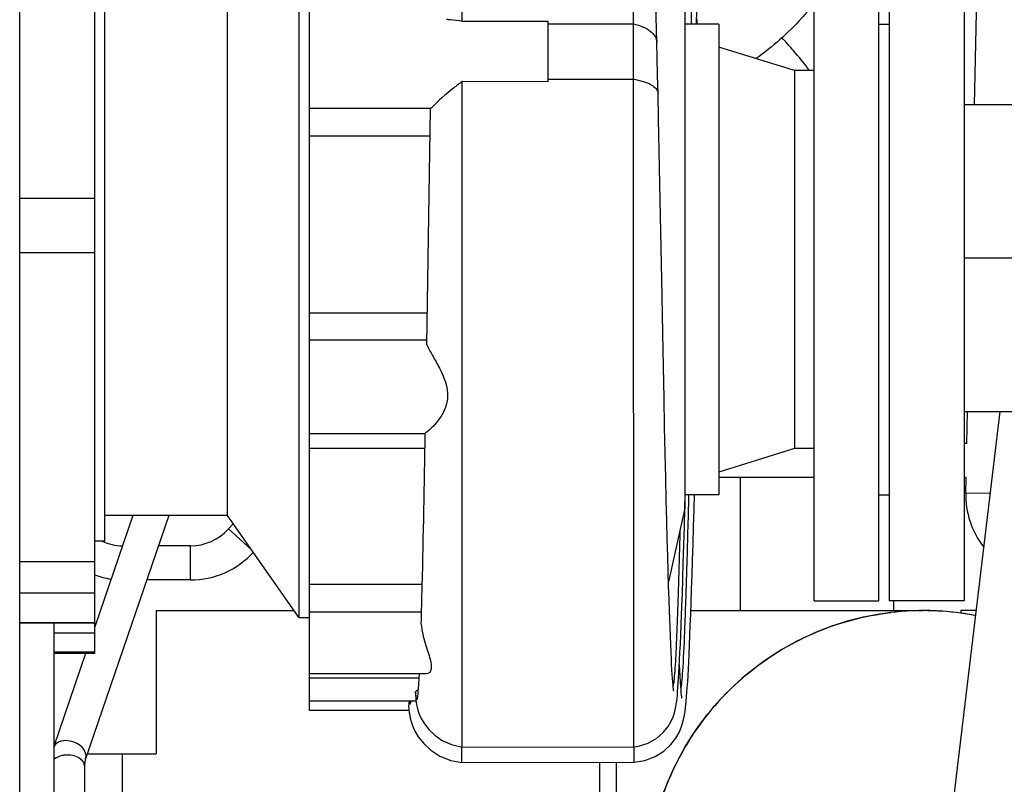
# Model space of a CAD drawing. Header units: millimetres. Extents: x 0 to 1189, y 0 to 841.
# Tile 20 of 169: x 484 to 496, y 277 to 286. Entities that reach past the tile are written whole.
import ezdxf

# ---------------------------------------------------------------- set-up
doc = ezdxf.new("R2010")
doc.units = ezdxf.units.MM
doc.header["$LTSCALE"] = 65.395
doc.linetypes.add('CENTER', pattern=[0.6, 0.375, -0.075, 0.075, -0.075])
doc.linetypes.add('PHANTOM', pattern=[0.8, 0.45, -0.05, 0.1, -0.05, 0.1, -0.05])
for name, color, linetype in [('1907_060000_TLKGS_KGS_V_ABL1190', 7, 'CONTINUOUS'), ('1907_061000_TLKGS_KGS_V_ABL1191', 7, 'CONTINUOUS'), ('1907_153200_21_ABL1495', 7, 'CONTINUOUS'), ('1907_153200_21_T3_PBL1496', 7, 'CONTINUOUS'), ('1907_153200_68_ABL1284', 7, 'CONTINUOUS'), ('1907_153200_68_T1_PBL1363', 7, 'CONTINUOUS'), ('1907_153200_76_ABL1267', 7, 'CONTINUOUS'), ('1907_153200_76_T2_PBL1338', 7, 'CONTINUOUS'), ('1907_153200_77_ABL1299', 7, 'CONTINUOUS'), ('1907_153200_77_T2_PBL1498', 7, 'CONTINUOUS'), ('1907_644000_03_SIMPLE1_T1_X_PBL1244', 7, 'CONTINUOUS'), ('1907_644000_03_SIMPLE1_X_ABL1243', 7, 'CONTINUOUS'), ('1907_644000_04_SIMPLE1_T1_X_PBL1246', 7, 'CONTINUOUS'), ('1907_644000_04_SIMPLE1_T2_X_PBL1351', 7, 'CONTINUOUS'), ('1907_644000_04_SIMPLE1_X_ABL1245', 7, 'CONTINUOUS'), ('1907_833000_31_SIMPLE1_C#AF0_ABL1238', 7, 'CONTINUOUS'), ('1907_833000_31_SIMPLE1_T2_C_PBL1239', 7, 'CONTINUOUS'), ('1907_836000_01_SIMPLE1_A_ABL1349', 7, 'CONTINUOUS'), ('1907_836000_01_SIMPLE1_T2_A_PBL1350', 7, 'CONTINUOUS'), ('1907_842000_17_SIMPLE1_H_ABL1279', 7, 'CONTINUOUS'), ('1907_842000_17_SIMPLE1_H_ABL1281', 7, 'CONTINUOUS'), ('1907_842000_17_SIMPLE1_T1_H_PBL1280', 7, 'CONTINUOUS'), ('1907_842000_17_SIMPLE1_T1_H_PBL1282', 7, 'CONTINUOUS'), ('1997_000000_TLKGS_MARKETING_ABL1174', 7, 'CONTINUOUS'), ('1997_030000_TLKGS_V_ABL1175', 7, 'CONTINUOUS'), ('1997_200000_TLKGS_V_ABL1229', 7, 'CONTINUOUS'), ('1997_252000_06_SIMPLE1_T1_X_PBL1290', 7, 'CONTINUOUS'), ('1997_252000_06_SIMPLE1_X_ABL1289', 7, 'CONTINUOUS'), ('1997_800000_TLKGS_V_ABL1237', 7, 'CONTINUOUS'), ('9M32C_GENSET_AUSBAUMASSE_ABL1144', 7, 'CONTINUOUS'), ('9M32C_GENSET_KPL_VERROHRUNG_ABL1133', 7, 'CONTINUOUS'), ('BOGEN-S-2D-90-88_9X3_2_PBL1853', 7, 'CONTINUOUS'), ('links_23_VBL1126', 7, 'CONTINUOUS')]:
    doc.layers.add(name, color=color, linetype=linetype)

# ---------------------------------------------------------------- blocks, each defined once
blk = doc.blocks.new('1907_153200_76_T2_PBL1338', base_point=(495.04, 277.06))
at = {"layer": '1907_153200_76_T2_PBL1338', "color": 7, "linetype": 'Continuous'}
for p, q in [((498.98, 277.453), (498.98, 279.462)), ((500.5, 277.453), (500.5, 279.462)), ((490.34, 276.516), (490.719, 276.516)), ((491.876, 276.516), (497.34, 276.516)), ((489.58, 274.536), (489.58, 275.756)), ((491.1, 274.536), (491.1, 275.756)), ((491.876, 274.996), (497.34, 274.996))]:
    blk.add_line(p, q, dxfattribs=at)
at = {"layer": '1907_153200_76_T2_PBL1338', "color": 2, "linetype": 'CENTER'}
for p, q in [((499.74, 277.453), (499.74, 279.462)), ((490.34, 275.756), (491.081, 275.756)), ((490.34, 274.537), (490.34, 275.756)), ((491.876, 275.756), (497.34, 275.756))]:
    blk.add_line(p, q, dxfattribs=at)
at = {"layer": '1907_153200_76_T2_PBL1338', "color": 9, "linetype": 'Continuous'}
for p, q in [((492.74, 276.516), (492.74, 274.996)), ((497.34, 276.516), (497.34, 274.996))]:
    blk.add_line(p, q, dxfattribs=at)
at = {"layer": '1907_153200_76_T2_PBL1338', "color": 7, "linetype": 'Continuous'}
blk.add_arc((490.34, 275.756), 0.76, 0, 180, dxfattribs=at)
for points in [[(498.98, 279.462), (498.98, 279.503), (498.987, 279.545), (499, 279.584)], [(500.484, 279.571), (500.494, 279.535), (500.5, 279.498), (500.5, 279.462)]]:
    blk.add_open_spline(points, degree=3, dxfattribs=at)
at = {"layer": '1907_153200_76_T2_PBL1338', "color": 9, "linetype": 'Continuous'}
for points, knots in [([(498.98, 277.453), (498.98, 277.507), (499.004, 277.618), (499.105, 277.763), (499.259, 277.879), (499.519, 277.987), (499.883, 278.011), (500.164, 277.913), (500.277, 277.833)], [0, 0, 0, 0, 0.100576, 0.2088, 0.328668, 0.459768, 0.73751, 1, 1, 1, 1]), ([(500.277, 277.833), (500.342, 277.787), (500.454, 277.677), (500.5, 277.525), (500.5, 277.453)], [0, 0, 0, 0, 0.528924, 1, 1, 1, 1])]:
    blk.add_open_spline(points, degree=3, knots=knots, dxfattribs=at)
at = {"layer": '1907_153200_76_T2_PBL1338', "color": 7, "linetype": 'Continuous'}
for points, knots in [([(497.34, 276.516), (497.573, 276.516), (497.916, 276.56), (498.33, 276.713), (498.708, 276.92), (498.98, 277.218), (498.98, 277.453)], [0, 0, 0, 0, 0.346586, 0.506644, 0.650424, 1, 1, 1, 1]), ([(497.34, 274.996), (497.736, 274.996), (498.515, 275.107), (499.551, 275.6), (500.188, 276.286), (500.454, 276.937), (500.5, 277.282), (500.5, 277.453)], [0, 0, 0, 0, 0.269367, 0.526032, 0.766671, 0.88384, 1, 1, 1, 1])]:
    blk.add_open_spline(points, degree=3, knots=knots, dxfattribs=at)
at = {"layer": '1907_153200_76_T2_PBL1338', "color": 2, "linetype": 'CENTER'}
blk.add_open_spline([(497.34, 275.756), (497.379, 275.759), (497.437, 275.763), (497.514, 275.768), (497.573, 275.773), (497.621, 275.776), (497.66, 275.779), (497.689, 275.781), (497.718, 275.783), (497.743, 275.784), (497.762, 275.786), (497.774, 275.786), (497.784, 275.787), (497.791, 275.788), (497.797, 275.788), (497.802, 275.788), (497.804, 275.789), (497.806, 275.789), (497.808, 275.789), (497.81, 275.79), (497.814, 275.79), (497.82, 275.792), (497.827, 275.793), (497.836, 275.795), (497.848, 275.798), (497.867, 275.802), (497.89, 275.807), (497.918, 275.813), (497.946, 275.819), (497.983, 275.827), (498.03, 275.837), (498.077, 275.847), (498.114, 275.854), (498.142, 275.86), (498.17, 275.866), (498.194, 275.871), (498.212, 275.875), (498.224, 275.878), (498.233, 275.88), (498.24, 275.881), (498.246, 275.883), (498.25, 275.884), (498.252, 275.884), (498.254, 275.884), (498.256, 275.885), (498.258, 275.886), (498.262, 275.887), (498.267, 275.889), (498.274, 275.892), (498.282, 275.895), (498.293, 275.899), (498.31, 275.905), (498.332, 275.914), (498.358, 275.923), (498.383, 275.933), (498.418, 275.946), (498.461, 275.962), (498.504, 275.978), (498.539, 275.991), (498.564, 276.001), (498.59, 276.011), (498.612, 276.019), (498.629, 276.025), (498.64, 276.029), (498.648, 276.033), (498.655, 276.035), (498.66, 276.037), (498.664, 276.038), (498.666, 276.039), (498.668, 276.04), (498.669, 276.041), (498.671, 276.042), (498.675, 276.044), (498.679, 276.047), (498.685, 276.05), (498.693, 276.054), (498.702, 276.06), (498.718, 276.069), (498.737, 276.08), (498.76, 276.093), (498.783, 276.107), (498.814, 276.124), (498.852, 276.147), (498.891, 276.169), (498.921, 276.187), (498.944, 276.2), (498.968, 276.213), (498.987, 276.224), (499.002, 276.233), (499.012, 276.239), (499.019, 276.243), (499.025, 276.247), (499.03, 276.25), (499.033, 276.251), (499.035, 276.253), (499.037, 276.253), (499.038, 276.254), (499.039, 276.256), (499.042, 276.258), (499.046, 276.261), (499.051, 276.265), (499.057, 276.271), (499.065, 276.277), (499.077, 276.288), (499.092, 276.301), (499.111, 276.317), (499.13, 276.333), (499.154, 276.355), (499.185, 276.381), (499.216, 276.408), (499.241, 276.429), (499.26, 276.445), (499.278, 276.461), (499.294, 276.475), (499.306, 276.485), (499.314, 276.492), (499.32, 276.497), (499.325, 276.501), (499.329, 276.505), (499.331, 276.507), (499.333, 276.508), (499.334, 276.509), (499.335, 276.51), (499.336, 276.512), (499.338, 276.515), (499.341, 276.518), (499.344, 276.523), (499.349, 276.529), (499.355, 276.537), (499.364, 276.549), (499.376, 276.564), (499.389, 276.582), (499.403, 276.601), (499.422, 276.625), (499.445, 276.655), (499.468, 276.686), (499.486, 276.71), (499.5, 276.728), (499.514, 276.747), (499.525, 276.762), (499.535, 276.774), (499.54, 276.781), (499.545, 276.788), (499.548, 276.792), (499.551, 276.796), (499.553, 276.799), (499.554, 276.8), (499.555, 276.801), (499.556, 276.802), (499.557, 276.804), (499.558, 276.807), (499.56, 276.811), (499.562, 276.816), (499.565, 276.823), (499.568, 276.831), (499.574, 276.844), (499.581, 276.861), (499.59, 276.88), (499.598, 276.9), (499.61, 276.927), (499.624, 276.96), (499.638, 276.993), (499.65, 277.019), (499.658, 277.039), (499.667, 277.059), (499.674, 277.075), (499.679, 277.088), (499.683, 277.097), (499.686, 277.103), (499.688, 277.108), (499.69, 277.112), (499.691, 277.115), (499.692, 277.117), (499.692, 277.118), (499.692, 277.119), (499.693, 277.121), (499.693, 277.124), (499.694, 277.128), (499.695, 277.134), (499.696, 277.141), (499.697, 277.149), (499.699, 277.163), (499.701, 277.181), (499.704, 277.202), (499.707, 277.223), (499.711, 277.251), (499.716, 277.286), (499.722, 277.328), (499.73, 277.384), (499.736, 277.425), (499.74, 277.453)], degree=3, knots=[0, 0, 0, 0, 0.03125, 0.046875, 0.0625, 0.078125, 0.085938, 0.09375, 0.101562, 0.109375, 0.113281, 0.117188, 0.119141, 0.121094, 0.123047, 0.124023, 0.124512, 0.125, 0.125488, 0.125977, 0.126953, 0.128906, 0.130859, 0.132812, 0.136719, 0.140625, 0.148438, 0.15625, 0.164062, 0.171875, 0.1875, 0.203125, 0.210938, 0.21875, 0.226562, 0.234375, 0.238281, 0.242188, 0.244141, 0.246094, 0.248047, 0.249023, 0.249512, 0.25, 0.250488, 0.250977, 0.251953, 0.253906, 0.255859, 0.257812, 0.261719, 0.265625, 0.273438, 0.28125, 0.289062, 0.296875, 0.3125, 0.328125, 0.335938, 0.34375, 0.351562, 0.359375, 0.363281, 0.367188, 0.369141, 0.371094, 0.373047, 0.374023, 0.374512, 0.375, 0.375488, 0.375977, 0.376953, 0.378906, 0.380859, 0.382812, 0.386719, 0.390625, 0.398438, 0.40625, 0.414062, 0.421875, 0.4375, 0.453125, 0.460938, 0.46875, 0.476562, 0.484375, 0.488281, 0.492188, 0.494141, 0.496094, 0.498047, 0.499023, 0.499512, 0.5, 0.500488, 0.500977, 0.501953, 0.503906, 0.505859, 0.507812, 0.511719, 0.515625, 0.523438, 0.53125, 0.539062, 0.546875, 0.5625, 0.578125, 0.585938, 0.59375, 0.601562, 0.609375, 0.613281, 0.617188, 0.619141, 0.621094, 0.623047, 0.624023, 0.624512, 0.625, 0.625488, 0.625977, 0.626953, 0.628906, 0.630859, 0.632812, 0.636719, 0.640625, 0.648438, 0.65625, 0.664062, 0.671875, 0.6875, 0.703125, 0.710938, 0.71875, 0.726562, 0.734375, 0.738281, 0.742188, 0.744141, 0.746094, 0.748047, 0.749023, 0.749512, 0.75, 0.750488, 0.750977, 0.751953, 0.753906, 0.755859, 0.757812, 0.761719, 0.765625, 0.773438, 0.78125, 0.789062, 0.796875, 0.8125, 0.828125, 0.835938, 0.84375, 0.851562, 0.859375, 0.863281, 0.867188, 0.869141, 0.871094, 0.873047, 0.874023, 0.874512, 0.875, 0.875488, 0.875977, 0.876953, 0.878906, 0.880859, 0.882812, 0.886719, 0.890625, 0.898438, 0.90625, 0.914062, 0.921875, 0.9375, 0.953125, 0.96875, 1, 1, 1, 1], dxfattribs=at)
blk = doc.blocks.new('1907_153200_76_ABL1267', base_point=(494.36, 266.63))
at = {"layer": '1907_153200_76_T2_PBL1338'}
blk.add_blockref('1907_153200_76_T2_PBL1338', (495.04, 277.06), dxfattribs=at)
blk = doc.blocks.new('1907_153200_68_T1_PBL1363', base_point=(499.02, 283.416))
at = {"layer": '1907_153200_68_T1_PBL1363', "color": 7, "linetype": 'Continuous'}
for p, q in [((495.1, 285.216), (502.94, 285.216)), ((502.94, 285.216), (502.94, 281.616)), ((498.98, 282.144), (498.98, 282.144)), ((500.5, 282.144), (500.5, 282.144)), ((495.1, 281.616), (498.98, 281.616)), ((500.5, 281.616), (502.94, 281.616))]:
    blk.add_line(p, q, dxfattribs=at)
at = {"layer": '1907_153200_68_T1_PBL1363', "color": 2, "linetype": 'CENTER'}
blk.add_line((495.1, 283.416), (502.94, 283.416), dxfattribs=at)
at = {"layer": '1907_153200_68_T1_PBL1363', "color": 7, "linetype": 'Continuous'}
for points, knots in [([(498.98, 282.144), (498.98, 282.221), (499.031, 282.388), (499.198, 282.598), (499.442, 282.758), (499.64, 282.8), (499.74, 282.8)], [0, 0, 0, 0, 0.212358, 0.459432, 0.726146, 1, 1, 1, 1]), ([(499.74, 282.8), (499.839, 282.8), (500.038, 282.758), (500.282, 282.598), (500.449, 282.388), (500.5, 282.221), (500.5, 282.144)], [0, 0, 0, 0, 0.273854, 0.540567, 0.787641, 1, 1, 1, 1])]:
    blk.add_open_spline(points, degree=3, knots=knots, dxfattribs=at)
blk = doc.blocks.new('1907_153200_68_ABL1284', base_point=(505.47, 278.855))
at = {"layer": '1907_153200_68_T1_PBL1363'}
blk.add_blockref('1907_153200_68_T1_PBL1363', (499.02, 283.416), dxfattribs=at)
blk = doc.blocks.new('1907_153200_77_T2_PBL1498', base_point=(496.002, 278.111))
at = {"layer": '1907_153200_77_T2_PBL1498', "color": 7, "linetype": 'Continuous'}
blk.add_line((494.912, 276.516), (495.521, 281.616), dxfattribs=at)
blk = doc.blocks.new('1907_153200_77_ABL1299', base_point=(495.4, 275.811))
at = {"layer": '1907_153200_77_T2_PBL1498'}
blk.add_blockref('1907_153200_77_T2_PBL1498', (496.002, 278.111), dxfattribs=at)
blk = doc.blocks.new('1907_153200_21_T3_PBL1496', base_point=(493.375, 280.06))
at = {"layer": '1907_153200_21_T3_PBL1496', "color": 2, "linetype": 'CENTER'}
blk.add_line((492.475, 279.28), (492.475, 280.84), dxfattribs=at)
at = {"layer": '1907_153200_21_T3_PBL1496', "color": 7, "linetype": 'Continuous'}
blk.add_line((494.275, 279.28), (494.275, 279.396), dxfattribs=at)
blk = doc.blocks.new('BOGEN-S-2D-90-88_9X3_2_PBL1853', base_point=(493.122, 285.808))
at = {"layer": 'BOGEN-S-2D-90-88_9X3_2_PBL1853', "color": 7, "linetype": 'Continuous'}
blk.add_arc((489.435, 282.716), 4.818, 37.0021, 42.9781, dxfattribs=at)
blk = doc.blocks.new('1907_153200_21_ABL1495', base_point=(496.415, 268.049))
at = {"layer": '1907_153200_21_T3_PBL1496'}
blk.add_blockref('1907_153200_21_T3_PBL1496', (493.375, 280.06), dxfattribs=at)
at = {"layer": 'BOGEN-S-2D-90-88_9X3_2_PBL1853'}
blk.add_blockref('BOGEN-S-2D-90-88_9X3_2_PBL1853', (493.122, 285.808), dxfattribs=at)
blk = doc.blocks.new('9M32C_GENSET_KPL_VERROHRUNG_ABL1133', base_point=(486.687, 287.936))
at = {"layer": '1907_153200_21_ABL1495'}
blk.add_blockref('1907_153200_21_ABL1495', (496.415, 268.049), dxfattribs=at)
at = {"layer": '1907_153200_68_ABL1284'}
blk.add_blockref('1907_153200_68_ABL1284', (505.47, 278.855), dxfattribs=at)
at = {"layer": '1907_153200_76_ABL1267'}
blk.add_blockref('1907_153200_76_ABL1267', (494.36, 266.63), dxfattribs=at)
at = {"layer": '1907_153200_77_ABL1299'}
blk.add_blockref('1907_153200_77_ABL1299', (495.4, 275.811), dxfattribs=at)
blk = doc.blocks.new('1907_842000_17_SIMPLE1_T1_H_PBL1282', base_point=(504.96, 276.818))
at = {"layer": '1907_842000_17_SIMPLE1_T1_H_PBL1282', "color": 8, "linetype": 'PHANTOM'}
for p, q in [((495.221, 285.216), (495.26, 286.92)), ((495.131, 281.24), (495.14, 281.616)), ((495.118, 280.663), (495.122, 280.84))]:
    blk.add_line(p, q, dxfattribs=at)
at = {"layer": '1907_842000_17_SIMPLE1_T1_H_PBL1282', "color": 9, "linetype": 'PHANTOM'}
blk.add_line((495.118, 280.663), (495.406, 280.656), dxfattribs=at)
at = {"layer": '1907_842000_17_SIMPLE1_T1_H_PBL1282', "color": 8, "linetype": 'PHANTOM'}
blk.add_arc((496.118, 280.64), 1, 178.7061, 217.9629, dxfattribs=at)
blk = doc.blocks.new('1907_842000_17_SIMPLE1_H_ABL1281', base_point=(514.74, 276.04))
at = {"layer": '1907_842000_17_SIMPLE1_T1_H_PBL1282'}
blk.add_blockref('1907_842000_17_SIMPLE1_T1_H_PBL1282', (504.96, 276.818), dxfattribs=at)
blk = doc.blocks.new('9M32C_GENSET_AUSBAUMASSE_ABL1144', base_point=(396.619, 342.238))
at = {"layer": '1907_842000_17_SIMPLE1_H_ABL1281'}
blk.add_blockref('1907_842000_17_SIMPLE1_H_ABL1281', (514.74, 276.04), dxfattribs=at)
blk = doc.blocks.new('1997_252000_06_SIMPLE1_T1_X_PBL1290', base_point=(483.42, 277.876))
at = {"layer": '1997_252000_06_SIMPLE1_T1_X_PBL1290', "color": 7, "linetype": 'Continuous'}
for p, q in [((484.02, 274.536), (484.02, 301.037)), ((484.42, 279.135), (484.42, 274.536))]:
    blk.add_line(p, q, dxfattribs=at)
blk = doc.blocks.new('1997_252000_06_SIMPLE1_X_ABL1289', base_point=(483.42, 277.876))
at = {"layer": '1997_252000_06_SIMPLE1_T1_X_PBL1290'}
blk.add_blockref('1997_252000_06_SIMPLE1_T1_X_PBL1290', (483.42, 277.876), dxfattribs=at)
blk = doc.blocks.new('1997_200000_TLKGS_V_ABL1229', base_point=(381.314, 313.796))
at = {"layer": '1997_252000_06_SIMPLE1_X_ABL1289'}
blk.add_blockref('1997_252000_06_SIMPLE1_X_ABL1289', (483.42, 277.876), dxfattribs=at)
blk = doc.blocks.new('1907_833000_31_SIMPLE1_T2_C_PBL1239', base_point=(500.939, 291.315))
at = {"layer": '1907_833000_31_SIMPLE1_T2_C_PBL1239', "color": 7, "linetype": 'Continuous'}
for q in [(484.9, 279.138), (484.42, 278.793)]:
    blk.add_line((484.9, 278.793), q, dxfattribs=at)
at = {"layer": '1907_833000_31_SIMPLE1_T2_C_PBL1239', "color": 9, "linetype": 'Continuous'}
blk.add_line((484.42, 279.021), (484.9, 279.021), dxfattribs=at)
at = {"layer": '1907_833000_31_SIMPLE1_T2_C_PBL1239', "color": 7, "linetype": 'Continuous'}
blk.add_arc((488.188, 286.839), 3.832, 349.72, 350.5322, dxfattribs=at)
blk = doc.blocks.new('1907_833000_31_SIMPLE1_C#AF0_ABL1238', base_point=(500.697, 291.414))
at = {"layer": '1907_833000_31_SIMPLE1_T2_C_PBL1239'}
blk.add_blockref('1907_833000_31_SIMPLE1_T2_C_PBL1239', (500.939, 291.315), dxfattribs=at)
blk = doc.blocks.new('1997_800000_TLKGS_V_ABL1237', base_point=(500.697, 291.414))
at = {"layer": '1907_833000_31_SIMPLE1_C#AF0_ABL1238'}
blk.add_blockref('1907_833000_31_SIMPLE1_C#AF0_ABL1238', (500.697, 291.414), dxfattribs=at)
blk = doc.blocks.new('1997_030000_TLKGS_V_ABL1175', base_point=(387.799, 315.356))
at = {"layer": '1997_200000_TLKGS_V_ABL1229'}
blk.add_blockref('1997_200000_TLKGS_V_ABL1229', (381.314, 313.796), dxfattribs=at)
at = {"layer": '1997_800000_TLKGS_V_ABL1237'}
blk.add_blockref('1997_800000_TLKGS_V_ABL1237', (500.697, 291.414), dxfattribs=at)
blk = doc.blocks.new('1907_644000_03_SIMPLE1_T1_X_PBL1244', base_point=(488.97, 284.334))
at = {"layer": '1907_644000_03_SIMPLE1_T1_X_PBL1244', "color": 7, "linetype": 'Continuous'}
for p, q in [((491.966, 286.156), (491.964, 286.223)), ((493.11, 285.613), (492.22, 285.888)), ((493.11, 281.18), (492.22, 280.904)), ((484.9, 278.776), (484.42, 278.776)), ((484.9, 278.776), (484.9, 278.79)), ((487.42, 278.11), (487.42, 278.218)), ((488.586, 278.11), (487.42, 278.11)), ((489.207, 277.501), (489.208, 277.67)), ((489.208, 277.67), (489.208, 277.67)), ((491.228, 277.681), (491.228, 277.682)), ((491.229, 277.504), (491.228, 277.681)), ((489.207, 277.501), (491.229, 277.504))]:
    blk.add_line(p, q, dxfattribs=at)
for points in [[(491.229, 277.504), (491.355, 277.524), (491.475, 277.57), (491.578, 277.634), (491.659, 277.709), (491.717, 277.784), (491.755, 277.851), (491.781, 277.909), (491.797, 277.96), (491.808, 278.003), (491.816, 278.039), (491.822, 278.073), (491.827, 278.107), (491.831, 278.142), (491.835, 278.181), (491.839, 278.224), (491.844, 278.271), (491.848, 278.324), (491.852, 278.382), (491.856, 278.447), (491.86, 278.518), (491.864, 278.596), (491.869, 278.682), (491.873, 278.775), (491.878, 278.877), (491.882, 278.987), (491.887, 279.107), (491.892, 279.238), (491.897, 279.378), (491.902, 279.531), (491.908, 279.695), (491.913, 279.871), (491.919, 280.06), (491.925, 280.261), (491.931, 280.475), (491.936, 280.636)], [(491.788, 278.254), (491.787, 278.258), (491.786, 278.269), (491.784, 278.288), (491.781, 278.315), (491.778, 278.35), (491.774, 278.394), (491.771, 278.446), (491.767, 278.507), (491.763, 278.577), (491.759, 278.646)], [(488.585, 278.122), (488.586, 278.113), (488.59, 278.084), (488.595, 278.054), (488.602, 278.021), (488.612, 277.982), (488.627, 277.934), (488.653, 277.875), (488.696, 277.801), (488.759, 277.721), (488.842, 277.644), (488.949, 277.576), (489.077, 277.525), (489.207, 277.501)]]:
    blk.add_lwpolyline(points, dxfattribs=at)
blk.add_arc((489.084, 278.294), 0.501, 188.2211, 189.1286, dxfattribs=at)
for points, knots in [([(493.341, 286.403), (493.293, 286.342), (493.091, 286.101), (492.852, 285.89), (492.659, 285.752)], [0, 0, 0, 0, 0.245024, 1, 1, 1, 1]), ([(488.587, 278.218), (488.586, 278.207), (488.582, 278.175), (488.582, 278.143), (488.585, 278.122)], [0, 0, 0, 0, 0.340938, 1, 1, 1, 1]), ([(488.589, 278.215), (488.591, 278.206), (488.589, 278.197), (488.6, 278.181), (488.601, 278.183)], [0, 0, 0, 0, 0.777593, 1, 1, 1, 1]), ([(488.601, 278.183), (488.604, 278.186), (488.607, 278.198), (488.61, 278.21), (488.611, 278.218)], [0, 0, 0, 0, 0.329153, 1, 1, 1, 1])]:
    blk.add_open_spline(points, degree=3, knots=knots, dxfattribs=at)
at = {"layer": '1907_644000_03_SIMPLE1_T1_X_PBL1244', "color": 9, "linetype": 'Continuous'}
blk.add_open_spline([(491.867, 280.634), (491.86, 280.348), (491.846, 279.834), (491.824, 279.161), (491.806, 278.723), (491.789, 278.484), (491.781, 278.403), (491.775, 278.373)], degree=3, knots=[0, 0, 0, 0, 0.379061, 0.682166, 0.892285, 0.959194, 1, 1, 1, 1], dxfattribs=at)
blk = doc.blocks.new('1907_644000_03_SIMPLE1_X_ABL1243', base_point=(488.97, 284.334))
at = {"layer": '1907_644000_03_SIMPLE1_T1_X_PBL1244'}
blk.add_blockref('1907_644000_03_SIMPLE1_T1_X_PBL1244', (488.97, 284.334), dxfattribs=at)
blk = doc.blocks.new('1907_644000_04_SIMPLE1_T1_X_PBL1246', base_point=(488.97, 285.126))
at = {"layer": '1907_644000_04_SIMPLE1_T1_X_PBL1246', "color": 7, "linetype": 'Continuous'}
for p, q in [((487.42, 278.218), (487.42, 288.574)), ((489.212, 286.191), (489.212, 287.968)), ((491.219, 286.158), (491.218, 287.961)), ((484.9, 279.135), (484.9, 287.657)), ((487.3, 279.196), (487.3, 287.596)), ((485.02, 280.096), (485.02, 286.696)), ((486.459, 280.396), (486.459, 286.396)), ((491.823, 286.313), (491.823, 280.48)), ((489.212, 286.191), (490.22, 286.193)), ((490.22, 285.478), (490.22, 286.193)), ((491.22, 285.51), (491.219, 286.158)), ((492.22, 286.156), (491.823, 286.156)), ((492.22, 286.156), (492.22, 280.636)), ((493.11, 285.612), (492.22, 285.888)), ((493.34, 285.612), (493.11, 285.612)), ((493.11, 285.612), (493.11, 281.18)), ((489.209, 277.678), (489.211, 285.484)), ((490.22, 285.478), (489.211, 285.484)), ((491.226, 277.682), (491.22, 285.51)), ((488.795, 282.398), (488.838, 285.165)), ((488.845, 285.172), (488.838, 285.165)), ((488.833, 284.843), (487.42, 284.843)), ((491.555, 282.97), (491.527, 284.475)), ((488.778, 281.353), (487.42, 281.353)), ((488.778, 281.353), (488.778, 281.362)), ((488.775, 281.183), (487.42, 281.183)), ((493.11, 281.18), (492.22, 280.905)), ((493.34, 281.18), (493.11, 281.18)), ((492.22, 280.636), (491.823, 280.636)), ((491.824, 280.48), (491.828, 280.636)), ((491.823, 280.48), (491.631, 279.617)), ((486.459, 280.396), (485.02, 280.396)), ((487.3, 279.196), (486.459, 280.396)), ((485.02, 280.096), (484.9, 280.096)), ((487.42, 279.196), (487.3, 279.196)), ((484.9, 279.135), (484.02, 279.135)), ((488.793, 278.539), (487.42, 278.539)), ((488.661, 278.333), (488.662, 278.293)), ((488.67, 278.218), (487.42, 278.218)), ((489.209, 277.678), (491.226, 277.682))]:
    blk.add_line(p, q, dxfattribs=at)
at = {"layer": '1907_644000_04_SIMPLE1_T1_X_PBL1246', "color": 9, "linetype": 'Continuous'}
for p, q in [((490.22, 286.16), (491.219, 286.158)), ((490.22, 285.512), (491.22, 285.51)), ((487.42, 285.172), (488.845, 285.172)), ((484.9, 284.112), (484.02, 284.112)), ((484.9, 283.474), (484.02, 283.474)), ((488.801, 282.768), (487.42, 282.768)), ((487.42, 282.457), (488.796, 282.457)), ((484.9, 279.853), (484.02, 279.853)), ((488.742, 279.587), (487.42, 279.587)), ((484.9, 279.486), (484.02, 279.486)), ((487.42, 279.266), (488.734, 279.266)), ((484.9, 279.138), (484.02, 279.138)), ((487.42, 278.494), (488.705, 278.494))]:
    blk.add_line(p, q, dxfattribs=at)
at = {"layer": '1907_644000_04_SIMPLE1_T1_X_PBL1246', "color": 7, "linetype": 'Continuous'}
for points in [[(491.96, 286.156), (491.973, 286.664), (491.99, 287.245), (492.007, 287.823), (492.025, 288.395), (492.034, 288.672)], [(491.495, 285.942), (491.484, 286.393), (491.472, 286.811), (491.466, 287.005), (491.453, 287.356)], [(491.509, 285.339), (491.504, 285.556), (491.499, 285.76), (491.495, 285.942)], [(491.527, 284.475), (491.515, 285.047), (491.509, 285.339)], [(491.649, 279.091), (491.642, 279.276), (491.637, 279.415), (491.633, 279.567), (491.627, 279.734), (491.622, 279.917), (491.617, 280.117), (491.611, 280.337), (491.605, 280.576), (491.599, 280.838), (491.592, 281.123), (491.586, 281.434), (491.579, 281.772), (491.571, 282.14), (491.563, 282.539), (491.555, 282.97)], [(491.788, 279.327), (491.794, 279.483), (491.799, 279.655), (491.805, 279.842), (491.811, 280.046), (491.818, 280.268), (491.824, 280.48)], [(491.226, 277.682), (491.278, 277.69), (491.394, 277.727), (491.495, 277.786), (491.573, 277.855), (491.627, 277.923), (491.662, 277.984), (491.685, 278.036), (491.7, 278.081), (491.71, 278.12), (491.717, 278.153), (491.722, 278.185), (491.727, 278.217), (491.731, 278.251), (491.735, 278.289), (491.738, 278.331), (491.742, 278.378), (491.746, 278.43), (491.75, 278.488), (491.754, 278.551), (491.758, 278.622), (491.762, 278.701), (491.766, 278.789), (491.771, 278.887), (491.775, 278.996), (491.78, 279.118), (491.788, 279.327)], [(491.692, 278.336), (491.692, 278.336), (491.691, 278.344), (491.689, 278.359), (491.687, 278.381), (491.684, 278.41), (491.681, 278.444), (491.678, 278.485), (491.675, 278.532), (491.672, 278.586), (491.668, 278.647), (491.665, 278.716), (491.661, 278.794), (491.657, 278.882), (491.653, 278.981), (491.649, 279.091)], [(488.662, 278.293), (488.662, 278.29), (488.665, 278.261), (488.668, 278.233), (488.672, 278.207), (488.676, 278.18), (488.682, 278.15), (488.692, 278.114), (488.707, 278.068), (488.731, 278.015), (488.768, 277.953), (488.821, 277.886), (488.89, 277.819), (488.977, 277.759), (489.085, 277.709), (489.209, 277.678)]]:
    blk.add_lwpolyline(points, dxfattribs=at)
at = {"layer": '1907_644000_04_SIMPLE1_T1_X_PBL1246', "color": 9, "linetype": 'Continuous'}
blk.add_arc((780.853, 279.483), 289.035, 178.22596, 178.67622, dxfattribs=at)
at = {"layer": '1907_644000_04_SIMPLE1_T1_X_PBL1246', "color": 7, "linetype": 'Continuous'}
blk.add_arc((486.73, 281.821), 3.987, 298.9753, 299.5344, dxfattribs=at)
for points, knots in [([(489.028, 286.213), (489.043, 286.213), (489.105, 286.211), (489.166, 286.201), (489.212, 286.191)], [0, 0, 0, 0, 0.241291, 1, 1, 1, 1]), ([(489.211, 285.484), (489.177, 285.459), (489.049, 285.361), (488.928, 285.256), (488.845, 285.172)], [0, 0, 0, 0, 0.26567, 1, 1, 1, 1]), ([(488.795, 282.398), (488.815, 282.353), (488.867, 282.263), (488.974, 282.072), (489.068, 281.847), (489.008, 281.627), (488.915, 281.484), (488.833, 281.4), (488.778, 281.362)], [0, 0, 0, 0, 0.123179, 0.265785, 0.56579, 0.705049, 0.82844, 1, 1, 1, 1]), ([(488.73, 279.121), (488.734, 279.271), (488.754, 280.015), (488.768, 280.759), (488.778, 281.353)], [0, 0, 0, 0, 0.202219, 1, 1, 1, 1]), ([(488.73, 279.121), (488.736, 279.045), (488.764, 278.936), (488.808, 278.802), (488.834, 278.716), (488.849, 278.644), (488.848, 278.587), (488.828, 278.547), (488.804, 278.539), (488.793, 278.539)], [0, 0, 0, 0, 0.366592, 0.533247, 0.680029, 0.799401, 0.886983, 0.948538, 1, 1, 1, 1]), ([(488.679, 278.236), (488.682, 278.237), (488.684, 278.246), (488.687, 278.261), (488.691, 278.285), (488.696, 278.334), (488.702, 278.417), (488.706, 278.489), (488.708, 278.53)], [0, 0, 0, 0, 0.025428, 0.078699, 0.161121, 0.272724, 0.581429, 1, 1, 1, 1]), ([(488.661, 278.333), (488.662, 278.328), (488.663, 278.312), (488.665, 278.296), (488.666, 278.285)], [0, 0, 0, 0, 0.281291, 1, 1, 1, 1]), ([(488.666, 278.285), (488.668, 278.272), (488.669, 278.262), (488.676, 278.234), (488.679, 278.236)], [0, 0, 0, 0, 0.764337, 1, 1, 1, 1])]:
    blk.add_open_spline(points, degree=3, knots=knots, dxfattribs=at)
at = {"layer": '1907_644000_04_SIMPLE1_T1_X_PBL1246', "color": 9, "linetype": 'Continuous'}
for points, knots in [([(491.219, 286.158), (491.256, 286.151), (491.326, 286.13), (491.434, 286.074), (491.494, 285.994), (491.495, 285.942)], [0, 0, 0, 0, 0.30533, 0.58041, 1, 1, 1, 1]), ([(491.22, 285.51), (491.258, 285.505), (491.33, 285.489), (491.437, 285.449), (491.508, 285.384), (491.509, 285.339)], [0, 0, 0, 0, 0.328967, 0.61563, 1, 1, 1, 1]), ([(491.765, 280.212), (491.759, 279.972), (491.749, 279.631), (491.735, 279.206), (491.725, 278.951), (491.715, 278.742), (491.706, 278.582), (491.696, 278.474), (491.69, 278.418), (491.684, 278.4)], [0, 0, 0, 0, 0.398041, 0.562877, 0.70367, 0.819392, 0.908225, 0.968564, 1, 1, 1, 1])]:
    blk.add_open_spline(points, degree=3, knots=knots, dxfattribs=at)
blk = doc.blocks.new('1907_644000_04_SIMPLE1_T2_X_PBL1351', base_point=(493.78, 283.396))
at = {"layer": '1907_644000_04_SIMPLE1_T2_X_PBL1351', "color": 7, "linetype": 'Continuous'}
for p, q in [((493.34, 287.396), (494.1, 287.396)), ((493.34, 279.396), (493.34, 287.396)), ((494.1, 279.396), (494.1, 287.396)), ((494.1, 286.156), (494.22, 286.156)), ((494.1, 280.636), (494.22, 280.636)), ((493.34, 279.396), (494.1, 279.396))]:
    blk.add_line(p, q, dxfattribs=at)
blk = doc.blocks.new('1907_644000_04_SIMPLE1_X_ABL1245', base_point=(489.12, 285.126))
at = {"layer": '1907_644000_04_SIMPLE1_T1_X_PBL1246'}
blk.add_blockref('1907_644000_04_SIMPLE1_T1_X_PBL1246', (488.97, 285.126), dxfattribs=at)
at = {"layer": '1907_644000_04_SIMPLE1_T2_X_PBL1351'}
blk.add_blockref('1907_644000_04_SIMPLE1_T2_X_PBL1351', (493.78, 283.396), dxfattribs=at)
blk = doc.blocks.new('1907_842000_17_SIMPLE1_T1_H_PBL1280', base_point=(494.26, 277.047))
at = {"layer": '1907_842000_17_SIMPLE1_T1_H_PBL1280', "color": 7, "linetype": 'Continuous'}
for p, q in [((495.131, 281.24), (495.1, 281.24)), ((493.34, 280.84), (492.22, 280.84)), ((495.122, 280.84), (495.1, 280.84)), ((485.768, 280.396), (484.793, 277.542)), ((485.346, 280.396), (484.9, 279.092)), ((486.526, 280.302), (486.469, 280.239)), ((486.023, 280.04), (485.647, 280.04)), ((486.023, 279.64), (485.51, 279.64)), ((485.62, 279.28), (487.241, 279.28)), ((485.62, 279.28), (485.62, 277.6)), ((491.893, 279.28), (494.62, 279.28)), ((495.242, 279.28), (495.06, 279.28)), ((495.06, 279.28), (495.06, 279.25)), ((484.792, 278.776), (484.42, 277.688)), ((484.812, 277.6), (485.62, 277.6)), ((490.82, 277.503), (490.82, 276.988)), ((491.02, 276.988), (491.02, 277.504)), ((484.78, 277.459), (484.78, 276.758))]:
    blk.add_line(p, q, dxfattribs=at)
at = {"layer": '1907_842000_17_SIMPLE1_T1_H_PBL1280', "color": 9, "linetype": 'Continuous'}
for p, q in [((486.74, 279.995), (486.469, 280.239)), ((486.023, 279.64), (486.023, 280.04)), ((485.22, 277.6), (485.22, 274.536))]:
    blk.add_line(p, q, dxfattribs=at)
at = {"layer": '1907_842000_17_SIMPLE1_T1_H_PBL1280', "color": 7, "linetype": 'Continuous'}
for centre, radius, start, end in [((486.023, 280.64), 0.6, 270, 318.0128), ((485.238, 280.64), 0.6, 245.3696, 268.7063), ((486.023, 280.64), 1, 270, 317.5992), ((485.238, 280.64), 1, 250.2154, 261.5758), ((494.62, 276.037), 3.244, 90.0055, 96.7257), ((494.619, 276.033), 3.248, 79.0608, 89.9871), ((494.62, 276.04), 3.24, 82.1949, 90), ((494.62, 276.042), 3.239, 79.3069, 82.1986)]:
    blk.add_arc(centre, radius, start, end, dxfattribs=at)
for points, knots in [([(494.62, 279.28), (494.277, 279.28), (493.588, 279.17), (492.661, 278.69), (491.93, 277.944), (491.622, 277.317), (491.522, 276.99)], [0, 0, 0, 0, 0.25, 0.5, 0.75, 1, 1, 1, 1]), ([(491.522, 276.989), (491.613, 277.286), (491.883, 277.858), (492.514, 278.562), (493.32, 279.058), (493.931, 279.222), (494.24, 279.258)], [0, 0, 0, 0, 0.25, 0.5, 0.75, 1, 1, 1, 1]), ([(484.793, 277.542), (484.79, 277.536), (484.783, 277.509), (484.78, 277.481), (484.78, 277.459)], [0, 0, 0, 0, 0.226614, 1, 1, 1, 1])]:
    blk.add_open_spline(points, degree=3, knots=knots, dxfattribs=at)
at = {"layer": '1907_842000_17_SIMPLE1_T1_H_PBL1280', "color": 9, "linetype": 'Continuous'}
for points, knots in [([(484.585, 277.755), (484.551, 277.758), (484.485, 277.753), (484.431, 277.709), (484.419, 277.683)], [0, 0, 0, 0, 0.54767, 1, 1, 1, 1]), ([(484.793, 277.542), (484.8, 277.564), (484.798, 277.617), (484.752, 277.685), (484.677, 277.735), (484.617, 277.752), (484.585, 277.755)], [0, 0, 0, 0, 0.205613, 0.444706, 0.717622, 1, 1, 1, 1]), ([(484.559, 277.587), (484.545, 277.586), (484.496, 277.579), (484.446, 277.559), (484.419, 277.535)], [0, 0, 0, 0, 0.271737, 1, 1, 1, 1]), ([(484.78, 277.459), (484.78, 277.498), (484.727, 277.557), (484.64, 277.585), (484.586, 277.589), (484.559, 277.587)], [0, 0, 0, 0, 0.421395, 0.699732, 1, 1, 1, 1])]:
    blk.add_open_spline(points, degree=3, knots=knots, dxfattribs=at)
blk = doc.blocks.new('1907_842000_17_SIMPLE1_H_ABL1279', base_point=(503.86, 279.86))
at = {"layer": '1907_842000_17_SIMPLE1_T1_H_PBL1280'}
blk.add_blockref('1907_842000_17_SIMPLE1_T1_H_PBL1280', (494.26, 277.047), dxfattribs=at)
blk = doc.blocks.new('1907_836000_01_SIMPLE1_T2_A_PBL1350', base_point=(494.66, 283.396))
at = {"layer": '1907_836000_01_SIMPLE1_T2_A_PBL1350', "color": 7, "linetype": 'Continuous'}
for p, q in [((495.1, 287.396), (494.22, 287.396)), ((494.22, 287.396), (494.22, 279.396)), ((495.1, 287.396), (495.1, 279.396)), ((495.1, 279.396), (494.22, 279.396))]:
    blk.add_line(p, q, dxfattribs=at)
blk = doc.blocks.new('1907_836000_01_SIMPLE1_A_ABL1349', base_point=(494.66, 283.396))
at = {"layer": '1907_836000_01_SIMPLE1_T2_A_PBL1350'}
blk.add_blockref('1907_836000_01_SIMPLE1_T2_A_PBL1350', (494.66, 283.396), dxfattribs=at)
blk = doc.blocks.new('1907_061000_TLKGS_KGS_V_ABL1191', base_point=(487.16, 304.456))
at = {"layer": '1907_644000_03_SIMPLE1_X_ABL1243'}
blk.add_blockref('1907_644000_03_SIMPLE1_X_ABL1243', (488.97, 284.334), dxfattribs=at)
at = {"layer": '1907_644000_04_SIMPLE1_X_ABL1245'}
blk.add_blockref('1907_644000_04_SIMPLE1_X_ABL1245', (489.12, 285.126), dxfattribs=at)
at = {"layer": '1907_836000_01_SIMPLE1_A_ABL1349'}
blk.add_blockref('1907_836000_01_SIMPLE1_A_ABL1349', (494.66, 283.396), dxfattribs=at)
at = {"layer": '1907_842000_17_SIMPLE1_H_ABL1279'}
blk.add_blockref('1907_842000_17_SIMPLE1_H_ABL1279', (503.86, 279.86), dxfattribs=at)
blk = doc.blocks.new('1907_060000_TLKGS_KGS_V_ABL1190', base_point=(510.48, 323.718))
at = {"layer": '1907_061000_TLKGS_KGS_V_ABL1191'}
blk.add_blockref('1907_061000_TLKGS_KGS_V_ABL1191', (487.16, 304.456), dxfattribs=at)
blk = doc.blocks.new('1997_000000_TLKGS_MARKETING_ABL1174', base_point=(404.54, 321.878))
at = {"layer": '1907_060000_TLKGS_KGS_V_ABL1190'}
blk.add_blockref('1907_060000_TLKGS_KGS_V_ABL1190', (510.48, 323.718), dxfattribs=at)
at = {"layer": '1997_030000_TLKGS_V_ABL1175'}
blk.add_blockref('1997_030000_TLKGS_V_ABL1175', (387.799, 315.356), dxfattribs=at)
blk = doc.blocks.new('LINKS_23_VBL1126', base_point=(326.529, 308.736))
at = {"layer": '1997_000000_TLKGS_MARKETING_ABL1174'}
blk.add_blockref('1997_000000_TLKGS_MARKETING_ABL1174', (404.54, 321.878), dxfattribs=at)
at = {"layer": '9M32C_GENSET_AUSBAUMASSE_ABL1144'}
blk.add_blockref('9M32C_GENSET_AUSBAUMASSE_ABL1144', (396.619, 342.238), dxfattribs=at)
at = {"layer": '9M32C_GENSET_KPL_VERROHRUNG_ABL1133'}
blk.add_blockref('9M32C_GENSET_KPL_VERROHRUNG_ABL1133', (486.687, 287.936), dxfattribs=at)

msp = doc.modelspace()

# ---------------------------------------------------------------- block references
at = {"layer": 'links_23_VBL1126'}
msp.add_blockref('LINKS_23_VBL1126', (326.52925, 308.73636), dxfattribs=at)

doc.saveas('drawing.dxf')
